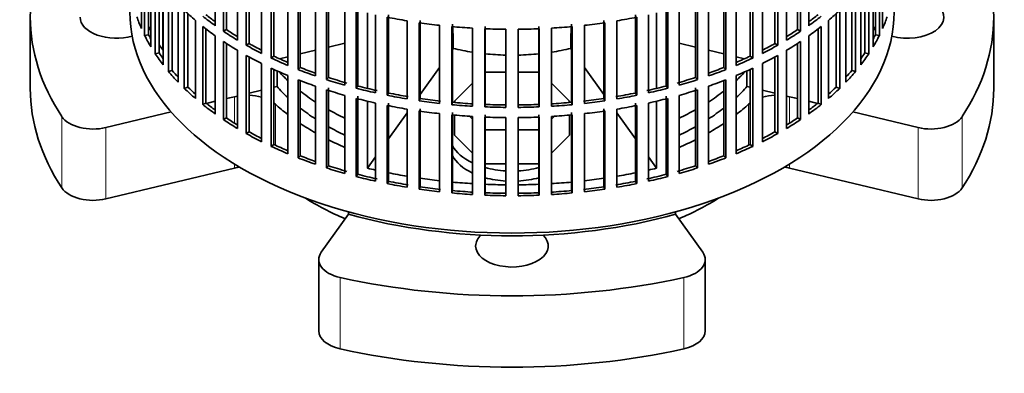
# Model space of a CAD drawing. Header units: millimetres. Extents: x -304 to -45, y -444 to 1021.
# Tile 2 of 29: x -93 to -45, y -442 to -425. Entities that reach past the tile are written whole.
import ezdxf

# ---------------------------------------------------------------- set-up
doc = ezdxf.new("R2010")
doc.units = ezdxf.units.MM
for name, color, linetype in [('VSI134_ADATTATOR', 7, 'Continuous'), ('VSI134_FILTRO_A', 7, 'Continuous'), ('VSI134_SUPPORTO_', 7, 'Continuous')]:
    doc.layers.add(name, color=color, linetype=linetype)

# ---------------------------------------------------------------- blocks, each defined once
blk = doc.blocks.new('SE4')
at = {"layer": 'VSI134_ADATTATOR', "color": 7, "linetype": 'Continuous', "lineweight": 35}
for p, q in [((-92.29, -425.352), (-92.29, -428.782)), ((-45.89, -428.782), (-45.89, -425.352)), ((-69.393, -427.997), (-70.383, -427.997)), ((-67.797, -427.997), (-68.787, -427.997)), ((-70.995, -428.516), (-71.861, -429.383)), ((-66.319, -429.383), (-67.185, -428.516)), ((-83.378, -429.394), (-83.803, -429.496)), ((-82.45, -429.172), (-82.841, -429.266)), ((-71.861, -429.383), (-71.787, -429.457)), ((-71.861, -429.383), (-71.861, -429.451)), ((-66.393, -429.457), (-66.319, -429.383)), ((-66.319, -429.383), (-66.319, -429.451)), ((-55.339, -429.266), (-55.73, -429.172)), ((-54.377, -429.496), (-54.802, -429.394)), ((-85.508, -429.904), (-88.655, -430.656)), ((-71.861, -430.057), (-71.861, -431.016)), ((-66.319, -430.057), (-66.319, -431.016)), ((-49.525, -430.656), (-52.672, -429.904)), ((-71.131, -430.113), (-70.995, -430.249)), ((-67.185, -430.249), (-67.049, -430.113)), ((-71.861, -431.016), (-70.995, -431.882)), ((-70.383, -430.768), (-69.393, -430.768)), ((-68.787, -430.768), (-67.797, -430.768)), ((-67.185, -431.882), (-66.319, -431.016)), ((-70.383, -432.401), (-69.393, -432.401)), ((-68.787, -432.401), (-67.797, -432.401)), ((-82.45, -432.602), (-88.655, -434.086)), ((-49.525, -434.086), (-55.73, -432.602)), ((-78.277, -436.649), (-76.968, -434.825)), ((-61.212, -434.825), (-59.903, -436.649)), ((-78.398, -437.002), (-78.398, -440.431)), ((-59.782, -440.431), (-59.782, -437.002))]:
    blk.add_line(p, q, dxfattribs=at)
at = {"layer": 'VSI134_ADATTATOR', "color": 4, "linetype": 'Continuous', "lineweight": 9}
for p, q in [((-82.45, -429.172), (-82.45, -430.447)), ((-80.487, -429.53), (-80.487, -431.504)), ((-57.693, -429.53), (-57.693, -431.504)), ((-55.73, -429.172), (-55.73, -430.447)), ((-90.762, -433.562), (-90.762, -430.133)), ((-47.418, -430.133), (-47.418, -433.562)), ((-88.655, -434.086), (-88.655, -430.656)), ((-49.525, -430.656), (-49.525, -434.086)), ((-82.45, -432.412), (-82.45, -432.602)), ((-55.73, -432.412), (-55.73, -432.602)), ((-77.369, -437.865), (-77.369, -441.294)), ((-60.811, -441.294), (-60.811, -437.865))]:
    blk.add_line(p, q, dxfattribs=at)
at = {"layer": 'VSI134_ADATTATOR', "color": 7, "linetype": 'Continuous', "lineweight": 35}
for centre, major_axis, start_param, end_param in [((-69.09, -425.352), (23.2, 0), 2.776675, 3.50651), ((-69.09, -425.352), (-23.2, 0), 2.776675, 3.50651), ((-50.04, -425.352), (-1.75, 0), 1.122102, 5.092936), ((-88.14, -425.352), (-1.75, 0), 0, 2.019491), ((-69.09, -424.536), (12.7, 0), 3.630183, 3.695596), ((-69.09, -424.536), (12.7, 0), -0.554004, -0.48859), ((-69.09, -428.782), (23.2, 0), 3.141593, 3.50651), ((-81.837, -430.026), (-1.6, 0), 4.266778, 4.65767), ((-69.09, -425.352), (-12.7, 0), 0.471521, 0.554004), ((-69.09, -424.536), (12.7, 0), 3.780241, 3.871917), ((-69.09, -424.536), (12.7, 0), -0.730324, -0.638648), ((-69.09, -425.352), (-12.7, 0), -3.695596, -3.613113), ((-56.343, -430.026), (-1.6, 0), 4.767108, 5.158), ((-69.09, -428.782), (-23.2, 0), 2.776675, 3.141593), ((-81.837, -430.026), (-1.6, 0), -1.26882, -1.178097), ((-81.837, -430.026), (-1.6, 0), 3.70734, 3.789981), ((-69.09, -425.352), (-13.5, 0), 0.565747, 0.643452), ((-69.09, -425.352), (13.5, 0), -0.643452, -0.565747), ((-56.343, -430.026), (-1.6, 0), -0.648388, -0.565747), ((-56.343, -430.026), (-1.6, 0), 4.31969, 4.410413), ((-69.09, -425.352), (-12.7, 0), 0.638648, 0.730324), ((-69.09, -424.536), (12.7, 0), 3.942033, 4.025905), ((-69.09, -424.536), (12.7, 0), -0.884313, -0.800441), ((-69.09, -425.352), (-12.7, 0), -3.871917, -3.780241), ((-89.268, -429.803), (-1.6, 0), 0.364918, 1.963495), ((-69.09, -425.352), (-13.5, 0), 0.71465, 0.794261), ((-69.09, -425.352), (13.5, 0), -0.794261, -0.71465), ((-48.912, -429.803), (1.6, 0), 4.31969, 5.918268), ((-69.09, -425.352), (-12.7, 0), 0.800441, 0.884313), ((-69.09, -425.352), (-12.7, 0), -4.025905, -3.942033), ((-69.09, -425.352), (-13.5, 0), 0.856451, 0.93196), ((-69.09, -425.352), (13.5, 0), -0.93196, -0.856451), ((-69.09, -431.016), (3, 0), 3.436597, 4.024349), ((-69.09, -431.505), (3, 0), 3.436597, 4.024349), ((-81.837, -433.455), (-1.6, 0), 4.946659, 5.105088), ((-69.09, -431.016), (3, 0), 4.266752, 4.611291), ((-69.09, -431.016), (3, 0), 4.813487, 5.158026), ((-56.343, -433.455), (-1.6, 0), 4.31969, 4.478119), ((-69.09, -431.505), (3, 0), 4.266752, 4.611291), ((-69.09, -431.505), (3, 0), 4.813487, 5.158026), ((-89.268, -433.232), (-1.6, 0), 0.364918, 1.963495), ((-48.912, -433.232), (1.6, 0), 4.31969, 5.918268), ((-69.09, -428.782), (-13.5, 0), 0.739599, 0.933211), ((-69.09, -428.782), (13.5, 0), -0.933211, -0.739599), ((-69.09, -436.351), (-1.75, 0), 0, 3.689392), ((-69.09, -436.351), (-1.75, 0), 5.735386, 6.283185), ((-76.798, -437.002), (1.6, 0), 2.748894, 4.347471), ((-61.382, -437.002), (-1.6, 0), 1.935714, 3.534292), ((-69.09, -425.352), (23.2, 0), 4.347471, 5.077307), ((-76.798, -440.431), (1.6, 0), 3.141593, 4.347471), ((-61.382, -440.431), (-1.6, 0), 1.935714, 3.141593), ((-69.09, -428.782), (-23.2, 0), 1.205879, 1.935714)]:
    blk.add_ellipse(centre, major_axis=major_axis, ratio=0.57735, start_param=start_param, end_param=end_param, dxfattribs=at)
at = {"layer": 'VSI134_FILTRO_A', "color": 7, "linetype": 'Continuous', "lineweight": 35}
for p, q in [((-83.378, -422.003), (-83.378, -425.759)), ((-54.802, -422.003), (-54.802, -425.759)), ((-86.939, -422.136), (-86.939, -425.891)), ((-86.782, -422.473), (-86.782, -426.229)), ((-82.989, -422.271), (-82.989, -426.027)), ((-82.841, -422.368), (-82.841, -425.949)), ((-55.339, -422.368), (-55.339, -425.949)), ((-55.191, -422.271), (-55.191, -426.027)), ((-51.398, -422.473), (-51.398, -426.229)), ((-51.241, -422.136), (-51.241, -425.891)), ((-86.591, -422.834), (-86.591, -426.194)), ((-82.313, -422.697), (-82.313, -426.453)), ((-81.885, -422.944), (-81.885, -426.7)), ((-56.295, -422.944), (-56.295, -426.7)), ((-55.867, -422.697), (-55.867, -426.453)), ((-51.589, -422.834), (-51.589, -426.194)), ((-86.482, -423.024), (-86.482, -426.78)), ((-86.274, -423.352), (-86.274, -427.108)), ((-81.75, -423.019), (-81.75, -426.615)), ((-81.148, -423.334), (-81.148, -427.09)), ((-57.032, -423.334), (-57.032, -427.09)), ((-56.43, -423.019), (-56.43, -426.615)), ((-51.906, -423.352), (-51.906, -427.108)), ((-51.698, -423.024), (-51.698, -426.78)), ((-86.09, -423.62), (-86.09, -427.064)), ((-85.892, -423.886), (-85.892, -427.642)), ((-80.684, -423.559), (-80.684, -427.315)), ((-80.562, -423.615), (-80.562, -427.223)), ((-79.89, -423.91), (-79.89, -427.666)), ((-58.29, -423.91), (-58.29, -427.666)), ((-57.618, -423.615), (-57.618, -427.223)), ((-57.496, -423.559), (-57.496, -427.315)), ((-52.288, -423.886), (-52.288, -427.642)), ((-52.09, -423.62), (-52.09, -427.064)), ((-85.636, -424.203), (-85.636, -427.959)), ((-79.394, -424.111), (-79.394, -427.867)), ((-79.287, -424.152), (-79.287, -427.769)), ((-58.893, -424.152), (-58.893, -427.769)), ((-58.786, -424.111), (-58.786, -427.867)), ((-52.544, -424.203), (-52.544, -427.959)), ((-85.458, -424.408), (-85.458, -427.905)), ((-85.174, -424.715), (-85.174, -428.471)), ((-78.551, -424.421), (-78.551, -428.177)), ((-78.027, -424.596), (-78.027, -428.352)), ((-77.934, -424.493), (-77.934, -428.249)), ((-77.14, -424.862), (-77.14, -428.618)), ((-61.04, -424.862), (-61.04, -428.618)), ((-60.246, -424.493), (-60.246, -428.249)), ((-60.153, -424.596), (-60.153, -428.352)), ((-59.629, -424.421), (-59.629, -428.177)), ((-53.006, -424.715), (-53.006, -428.471)), ((-52.722, -424.408), (-52.722, -427.905)), ((-84.871, -425.018), (-84.871, -428.773)), ((-84.703, -425.177), (-84.703, -428.711)), ((-76.591, -425.01), (-76.591, -428.766)), ((-76.514, -424.903), (-76.514, -428.659)), ((-75.667, -425.231), (-75.667, -428.987)), ((-75.038, -425.24), (-75.038, -428.996)), ((-63.142, -425.24), (-63.142, -428.996)), ((-62.513, -425.231), (-62.513, -428.987)), ((-61.666, -424.903), (-61.666, -428.659)), ((-61.589, -425.01), (-61.589, -428.766)), ((-53.477, -425.177), (-53.477, -428.711)), ((-53.309, -425.018), (-53.309, -428.773)), ((-84.334, -425.505), (-84.334, -429.26)), ((-83.987, -425.791), (-83.987, -429.547)), ((-75.098, -425.351), (-75.098, -429.106)), ((-74.144, -425.524), (-74.144, -429.28)), ((-73.559, -425.615), (-73.559, -429.371)), ((-73.516, -425.502), (-73.516, -429.258)), ((-72.583, -425.74), (-72.583, -429.495)), ((-71.987, -425.8), (-71.987, -429.556)), ((-71.96, -425.686), (-71.96, -429.442)), ((-70.383, -425.791), (-70.383, -429.547)), ((-67.797, -425.791), (-67.797, -429.547)), ((-66.22, -425.686), (-66.22, -429.442)), ((-66.193, -425.8), (-66.193, -429.556)), ((-65.597, -425.74), (-65.597, -429.495)), ((-64.664, -425.502), (-64.664, -429.258)), ((-64.621, -425.615), (-64.621, -429.371)), ((-64.036, -425.524), (-64.036, -429.28)), ((-63.082, -425.351), (-63.082, -429.106)), ((-54.193, -425.791), (-54.193, -429.547)), ((-53.846, -425.505), (-53.846, -429.26)), ((-86.591, -426.194), (-86.782, -426.229)), ((-83.828, -425.915), (-83.828, -429.476)), ((-83.378, -426.249), (-83.378, -430.005)), ((-82.841, -425.949), (-82.989, -426.027)), ((-70.995, -425.876), (-70.995, -429.632)), ((-70.392, -425.906), (-70.392, -429.662)), ((-69.393, -425.931), (-69.393, -429.687)), ((-68.787, -425.931), (-68.787, -429.687)), ((-67.788, -425.906), (-67.788, -429.662)), ((-67.185, -425.876), (-67.185, -429.632)), ((-55.339, -425.949), (-55.191, -426.027)), ((-54.802, -426.249), (-54.802, -430.005)), ((-54.352, -425.915), (-54.352, -429.476)), ((-51.589, -426.194), (-51.398, -426.229)), ((-82.989, -426.517), (-82.989, -430.273)), ((-82.841, -426.614), (-82.841, -430.195)), ((-81.75, -426.615), (-81.885, -426.7)), ((-56.43, -426.615), (-56.295, -426.7)), ((-55.339, -426.614), (-55.339, -430.195)), ((-55.191, -426.517), (-55.191, -430.273)), ((-86.09, -427.064), (-86.274, -427.108)), ((-82.313, -426.942), (-82.313, -430.698)), ((-81.885, -427.19), (-81.885, -430.946)), ((-80.562, -427.223), (-80.684, -427.315)), ((-57.618, -427.223), (-57.496, -427.315)), ((-56.295, -427.19), (-56.295, -430.946)), ((-55.867, -426.942), (-55.867, -430.698)), ((-52.09, -427.064), (-51.906, -427.108)), ((-81.75, -427.264), (-81.75, -430.86)), ((-81.148, -427.58), (-81.148, -431.336)), ((-57.032, -427.58), (-57.032, -431.336)), ((-56.43, -427.264), (-56.43, -430.86)), ((-85.458, -427.905), (-85.636, -427.959)), ((-80.684, -427.804), (-80.684, -431.56)), ((-80.562, -427.861), (-80.562, -431.469)), ((-79.89, -428.156), (-79.89, -431.912)), ((-79.287, -427.769), (-79.394, -427.867)), ((-58.893, -427.769), (-58.786, -427.867)), ((-58.29, -428.156), (-58.29, -431.912)), ((-57.618, -427.861), (-57.618, -431.469)), ((-57.496, -427.804), (-57.496, -431.56)), ((-52.722, -427.905), (-52.544, -427.959)), ((-79.394, -428.356), (-79.394, -432.112)), ((-79.287, -428.398), (-79.287, -432.015)), ((-77.934, -428.249), (-78.027, -428.352)), ((-76.514, -428.659), (-76.591, -428.766)), ((-61.666, -428.659), (-61.589, -428.766)), ((-60.246, -428.249), (-60.153, -428.352)), ((-58.893, -428.398), (-58.893, -432.015)), ((-58.786, -428.356), (-58.786, -432.112)), ((-84.703, -428.711), (-84.871, -428.773)), ((-78.551, -428.667), (-78.551, -432.423)), ((-78.027, -428.841), (-78.027, -432.597)), ((-77.934, -428.739), (-77.934, -432.495)), ((-77.14, -429.108), (-77.14, -432.864)), ((-75.038, -428.996), (-75.098, -429.106)), ((-63.142, -428.996), (-63.082, -429.106)), ((-61.04, -429.108), (-61.04, -432.864)), ((-60.246, -428.739), (-60.246, -432.495)), ((-60.153, -428.841), (-60.153, -432.597)), ((-59.629, -428.667), (-59.629, -432.423)), ((-53.477, -428.711), (-53.309, -428.773)), ((-83.828, -429.476), (-83.987, -429.547)), ((-76.591, -429.256), (-76.591, -433.012)), ((-76.514, -429.149), (-76.514, -432.905)), ((-75.667, -429.477), (-75.667, -433.233)), ((-75.098, -429.596), (-75.098, -433.352)), ((-75.038, -429.486), (-75.038, -433.242)), ((-73.516, -429.258), (-73.559, -429.371)), ((-71.96, -429.442), (-71.987, -429.556)), ((-70.383, -429.547), (-70.392, -429.662)), ((-67.797, -429.547), (-67.788, -429.662)), ((-66.22, -429.442), (-66.193, -429.556)), ((-64.664, -429.258), (-64.621, -429.371)), ((-63.142, -429.486), (-63.142, -433.242)), ((-63.082, -429.596), (-63.082, -433.352)), ((-62.513, -429.477), (-62.513, -433.233)), ((-61.666, -429.149), (-61.666, -432.905)), ((-61.589, -429.256), (-61.589, -433.012)), ((-54.352, -429.476), (-54.193, -429.547)), ((-74.144, -429.77), (-74.144, -433.526)), ((-73.559, -429.86), (-73.559, -433.616)), ((-73.516, -429.748), (-73.516, -433.504)), ((-72.583, -429.985), (-72.583, -433.741)), ((-71.987, -430.046), (-71.987, -433.802)), ((-71.96, -429.932), (-71.96, -433.687)), ((-70.383, -430.037), (-70.383, -433.792)), ((-67.797, -430.037), (-67.797, -433.792)), ((-66.22, -429.932), (-66.22, -433.687)), ((-66.193, -430.046), (-66.193, -433.802)), ((-65.597, -429.985), (-65.597, -433.741)), ((-64.664, -429.748), (-64.664, -433.504)), ((-64.621, -429.86), (-64.621, -433.616)), ((-64.036, -429.77), (-64.036, -433.526)), ((-82.841, -430.195), (-82.989, -430.273)), ((-70.995, -430.121), (-70.995, -433.877)), ((-70.392, -430.152), (-70.392, -433.908)), ((-69.393, -430.177), (-69.393, -433.933)), ((-68.787, -430.177), (-68.787, -433.933)), ((-67.788, -430.152), (-67.788, -433.908)), ((-67.185, -430.121), (-67.185, -433.877)), ((-55.339, -430.195), (-55.191, -430.273)), ((-81.75, -430.86), (-81.885, -430.946)), ((-56.43, -430.86), (-56.295, -430.946)), ((-80.562, -431.469), (-80.684, -431.56)), ((-57.618, -431.469), (-57.496, -431.56)), ((-79.287, -432.015), (-79.394, -432.112)), ((-58.893, -432.015), (-58.786, -432.112)), ((-77.934, -432.495), (-78.027, -432.597)), ((-76.514, -432.905), (-76.591, -433.012)), ((-61.666, -432.905), (-61.589, -433.012)), ((-60.246, -432.495), (-60.153, -432.597)), ((-75.038, -433.242), (-75.098, -433.352)), ((-63.142, -433.242), (-63.082, -433.352)), ((-73.516, -433.504), (-73.559, -433.616)), ((-71.96, -433.687), (-71.987, -433.802)), ((-70.383, -433.792), (-70.392, -433.908)), ((-67.797, -433.792), (-67.788, -433.908)), ((-66.22, -433.687), (-66.193, -433.802)), ((-64.664, -433.504), (-64.621, -433.616))]:
    blk.add_line(p, q, dxfattribs=at)
for centre, major_axis, start_param, end_param in [((-69.09, -425.107), (-18.4, 0), 0, 3.141593), ((-69.09, -423.311), (-18.4, 0), 0.190989, 0.245343), ((-69.09, -419.555), (-18.4, 0), 0.540055, 0.594409), ((-69.09, -419.065), (-18.4, 0), 0.627321, 0.681676), ((-69.09, -419.065), (-18.2, 0), 0.627022, 0.668018), ((-69.09, -419.065), (18.2, 0), -0.668018, -0.627022), ((-69.09, -419.065), (18.4, 0), -0.681676, -0.627321), ((-69.09, -419.555), (18.4, 0), -0.594409, -0.540055), ((-69.09, -423.311), (18.4, 0), -0.245343, -0.190989), ((-69.09, -419.555), (-18.4, 0), 0.627321, 0.681676), ((-69.09, -415.31), (-18.4, 0), 1.238186, 1.292541), ((-69.09, -415.31), (-18.4, 0), 1.325453, 1.379807), ((-69.09, -415.31), (-18.4, 0), 1.412719, 1.467074), ((-69.09, -415.31), (18.4, 0), -1.467074, -1.412719), ((-69.09, -415.31), (18.4, 0), -1.379807, -1.325453), ((-69.09, -415.31), (18.4, 0), -1.292541, -1.238186), ((-69.09, -419.555), (18.4, 0), -0.681676, -0.627321), ((-69.09, -423.311), (-18.4, 0), 0.278255, 0.33261), ((-69.09, -423.311), (-18.2, 0), 0.277957, 0.299174), ((-69.09, -419.065), (-18.4, 0), 0.714588, 0.768942), ((-69.09, -419.065), (-18.2, 0), 0.714289, 0.757518), ((-69.09, -415.31), (-18.4, 0), 1.499986, 1.55434), ((-69.09, -415.31), (18.4, 0), 4.728845, 4.783199), ((-69.09, -419.065), (18.2, 0), -0.757518, -0.714289), ((-69.09, -419.065), (18.4, 0), -0.768942, -0.714588), ((-69.09, -423.311), (18.2, 0), -0.299174, -0.277957), ((-69.09, -423.311), (18.4, 0), -0.33261, -0.278255), ((-69.09, -419.555), (-18.4, 0), 0.714588, 0.768942), ((-69.09, -419.065), (-18.4, 0), 0.801854, 0.856209), ((-69.09, -419.065), (-18.2, 0), 0.801555, 0.846635), ((-69.09, -419.065), (18.2, 0), -0.846635, -0.801555), ((-69.09, -419.065), (18.4, 0), -0.856209, -0.801854), ((-69.09, -419.555), (18.4, 0), -0.768942, -0.714588), ((-69.09, -423.311), (-18.4, 0), 0.365522, 0.419876), ((-69.09, -423.311), (-18.2, 0), 0.365223, 0.394539), ((-69.09, -419.555), (-18.4, 0), 0.801854, 0.856209), ((-69.09, -419.065), (-18.2, 0), 0.888822, 0.935485), ((-69.09, -419.065), (18.2, 0), -0.935485, -0.888822), ((-69.09, -419.555), (18.4, 0), -0.856209, -0.801854), ((-69.09, -423.311), (18.2, 0), -0.394539, -0.365223), ((-69.09, -423.311), (18.4, 0), -0.419876, -0.365522), ((-69.09, -419.065), (-18.4, 0), 0.889121, 0.943475), ((-69.09, -419.065), (18.4, 0), -0.943475, -0.889121), ((-69.09, -423.311), (-18.4, 0), 0.452788, 0.507143), ((-69.09, -423.311), (-18.2, 0), 0.45249, 0.486998), ((-69.09, -419.555), (-18.4, 0), 0.889121, 0.943475), ((-69.09, -419.065), (-18.4, 0), 0.976387, 1.030742), ((-69.09, -419.065), (-18.2, 0), 0.976088, 1.024141), ((-69.09, -419.065), (18.2, 0), -1.024141, -0.976088), ((-69.09, -419.065), (18.4, 0), -1.030742, -0.976387), ((-69.09, -419.555), (18.4, 0), -0.943475, -0.889121), ((-69.09, -423.311), (18.2, 0), -0.486998, -0.45249), ((-69.09, -423.311), (18.4, 0), -0.507143, -0.452788), ((-69.09, -419.555), (-18.4, 0), 0.976387, 1.030742), ((-69.09, -419.065), (-18.4, 0), 1.063654, 1.118008), ((-69.09, -419.065), (-18.2, 0), 1.063355, 1.118307), ((-69.09, -419.065), (-18.2, 0), 1.150621, 1.205573), ((-69.09, -419.065), (18.2, 0), -1.205573, -1.150621), ((-69.09, -419.065), (18.2, 0), -1.118307, -1.063355), ((-69.09, -419.065), (18.4, 0), -1.118008, -1.063654), ((-69.09, -419.555), (18.4, 0), -1.030742, -0.976387), ((-69.09, -423.311), (-18.4, 0), 0.540055, 0.594409), ((-69.09, -423.311), (-18.2, 0), 0.539756, 0.577951), ((-69.09, -419.555), (-18.4, 0), 1.063654, 1.118008), ((-69.09, -419.065), (-18.4, 0), 1.15092, 1.205275), ((-69.09, -419.065), (-18.4, 0), 1.238186, 1.292541), ((-69.09, -419.065), (-18.2, 0), 1.237888, 1.29284), ((-69.09, -419.065), (18.2, 0), -1.29284, -1.237888), ((-69.09, -419.065), (18.4, 0), -1.292541, -1.238186), ((-69.09, -419.065), (18.4, 0), -1.205275, -1.15092), ((-69.09, -419.555), (18.4, 0), -1.118008, -1.063654), ((-69.09, -423.311), (18.2, 0), -0.577951, -0.539756), ((-69.09, -423.311), (18.4, 0), -0.594409, -0.540055), ((-69.09, -423.311), (-18.4, 0), 0.627321, 0.681676), ((-69.09, -423.311), (-18.2, 0), 0.627022, 0.668018), ((-69.09, -419.555), (-18.4, 0), 1.15092, 1.205275), ((-69.09, -419.555), (-18.4, 0), 1.238186, 1.292541), ((-69.09, -419.065), (-18.4, 0), 1.325453, 1.379807), ((-69.09, -419.065), (-18.2, 0), 1.325154, 1.380106), ((-69.09, -419.065), (-18.4, 0), 1.412719, 1.467074), ((-69.09, -419.065), (-18.2, 0), 1.412421, 1.467373), ((-69.09, -419.065), (-18.2, 0), 1.499687, 1.554639), ((-69.09, -419.065), (18.2, 0), 4.728546, 4.783498), ((-69.09, -419.065), (18.2, 0), -1.467373, -1.412421), ((-69.09, -419.065), (18.4, 0), -1.467074, -1.412719), ((-69.09, -419.065), (18.2, 0), -1.380106, -1.325154), ((-69.09, -419.065), (18.4, 0), -1.379807, -1.325453), ((-69.09, -419.555), (18.4, 0), -1.292541, -1.238186), ((-69.09, -419.555), (18.4, 0), -1.205275, -1.15092), ((-69.09, -423.311), (18.2, 0), -0.668018, -0.627022), ((-69.09, -423.311), (18.4, 0), -0.681676, -0.627321), ((-69.09, -419.555), (-18.4, 0), 1.325453, 1.379807), ((-69.09, -419.555), (-18.4, 0), 1.412719, 1.467074), ((-69.09, -419.065), (-18.4, 0), 1.499986, 1.55434), ((-69.09, -419.065), (18.4, 0), 4.728845, 4.783199), ((-69.09, -419.555), (18.4, 0), -1.467074, -1.412719), ((-69.09, -419.555), (18.4, 0), -1.379807, -1.325453), ((-69.09, -423.311), (-18.4, 0), 0.714588, 0.768942), ((-69.09, -423.311), (-18.2, 0), 0.714289, 0.757518), ((-69.09, -419.555), (-18.4, 0), 1.499986, 1.55434), ((-69.09, -419.555), (18.4, 0), 4.728845, 4.783199), ((-69.09, -423.311), (18.2, 0), -0.757518, -0.714289), ((-69.09, -423.311), (18.4, 0), -0.768942, -0.714588), ((-69.09, -423.311), (-18.4, 0), 0.801854, 0.856209), ((-69.09, -423.311), (-18.2, 0), 0.801555, 0.846635), ((-69.09, -423.311), (18.2, 0), -0.846635, -0.801555), ((-69.09, -423.311), (18.4, 0), -0.856209, -0.801854), ((-69.09, -423.311), (-18.2, 0), 0.888822, 0.935485), ((-69.09, -423.311), (18.2, 0), -0.935485, -0.888822), ((-69.09, -423.311), (-18.4, 0), 0.889121, 0.943475), ((-69.09, -423.311), (18.4, 0), -0.943475, -0.889121), ((-69.09, -423.311), (-18.4, 0), 0.976387, 1.030742), ((-69.09, -423.311), (-18.2, 0), 0.976088, 1.024141), ((-69.09, -423.311), (18.2, 0), -1.024141, -0.976088), ((-69.09, -423.311), (18.4, 0), -1.030742, -0.976387), ((-69.09, -423.311), (-18.4, 0), 1.063654, 1.118008), ((-69.09, -423.311), (-18.2, 0), 1.063355, 1.118307), ((-69.09, -423.311), (-18.2, 0), 1.150621, 1.205573), ((-69.09, -423.311), (18.2, 0), -1.205573, -1.150621), ((-69.09, -423.311), (18.2, 0), -1.118307, -1.063355), ((-69.09, -423.311), (18.4, 0), -1.118008, -1.063654), ((-69.09, -423.311), (-18.4, 0), 1.15092, 1.205275), ((-69.09, -423.311), (-18.4, 0), 1.238186, 1.292541), ((-69.09, -423.311), (-18.2, 0), 1.237888, 1.29284), ((-69.09, -423.311), (18.2, 0), -1.29284, -1.237888), ((-69.09, -423.311), (18.4, 0), -1.292541, -1.238186), ((-69.09, -423.311), (18.4, 0), -1.205275, -1.15092), ((-69.09, -423.311), (-18.4, 0), 1.325453, 1.379807), ((-69.09, -423.311), (-18.2, 0), 1.325154, 1.380106), ((-69.09, -423.311), (-18.4, 0), 1.412719, 1.467074), ((-69.09, -423.311), (-18.2, 0), 1.412421, 1.467373), ((-69.09, -423.311), (-18.2, 0), 1.499687, 1.554639), ((-69.09, -423.311), (18.2, 0), 4.728546, 4.783498), ((-69.09, -423.311), (18.2, 0), -1.467373, -1.412421), ((-69.09, -423.311), (18.4, 0), -1.467074, -1.412719), ((-69.09, -423.311), (18.2, 0), -1.380106, -1.325154), ((-69.09, -423.311), (18.4, 0), -1.379807, -1.325453), ((-69.09, -423.311), (-18.4, 0), 1.499986, 1.55434), ((-69.09, -423.311), (18.4, 0), 4.728845, 4.783199)]:
    blk.add_ellipse(centre, major_axis=major_axis, ratio=0.57735, start_param=start_param, end_param=end_param, dxfattribs=at)
at = {"layer": 'VSI134_SUPPORTO_', "color": 7, "linetype": 'Continuous', "lineweight": 35}
for p, q in [((-85.905, -426.924), (-85.905, -423.869)), ((-76.055, -428.773), (-76.055, -425.142)), ((-62.125, -425.142), (-62.125, -428.773)), ((-77.14, -426.596), (-77.934, -426.786)), ((-61.04, -426.596), (-60.246, -426.786)), ((-78.551, -426.933), (-79.287, -427.109)), ((-71.96, -426.904), (-71.922, -426.85)), ((-66.258, -426.85), (-66.22, -426.904)), ((-59.629, -426.933), (-58.893, -427.109)), ((-79.89, -427.254), (-80.288, -427.349)), ((-58.29, -427.254), (-57.892, -427.349)), ((-80.404, -428.683), (-80.404, -427.933)), ((-73.516, -429.072), (-72.583, -427.771)), ((-65.597, -427.771), (-64.664, -429.072)), ((-57.776, -428.683), (-57.776, -427.933)), ((-81.75, -429.005), (-81.148, -428.861)), ((-80.562, -428.721), (-80.404, -428.683)), ((-57.618, -428.721), (-57.776, -428.683)), ((-56.43, -429.005), (-57.032, -428.861)), ((-83.803, -429.496), (-83.378, -429.394)), ((-82.841, -429.266), (-82.313, -429.14)), ((-76.055, -432.611), (-76.055, -429.388)), ((-62.125, -429.388), (-62.125, -432.611)), ((-55.339, -429.266), (-55.867, -429.14)), ((-54.377, -429.496), (-54.802, -429.394)), ((-75.038, -431.193), (-74.144, -429.948)), ((-64.036, -429.948), (-63.142, -431.193)), ((-76.055, -432.611), (-75.667, -432.07)), ((-62.513, -432.07), (-62.125, -432.611)), ((-76.968, -434.708), (-76.968, -434.825)), ((-61.212, -434.825), (-61.212, -434.708))]:
    blk.add_line(p, q, dxfattribs=at)
for centre, major_axis, ratio, start_param, end_param in [((-69.09, -422.903), (18.2, 0), 0.57735, 3.419549, 3.440767), ((-79.193, -437.004), (4.419, 18.479), 0.31246, -0.916318, -0.847251), ((-58.987, -437.004), (-4.419, 18.479), 0.31246, 0.847251, 0.916318), ((-69.09, -422.903), (-18.2, 0), 0.57735, -3.440767, -3.419549), ((-69.09, -422.903), (18.2, 0), 0.57735, 3.506816, 3.534292), ((-69.09, -422.903), (7.4, 0), 0.57735, 4.31969, 4.452015), ((-69.09, -422.903), (7.4, 0), 0.57735, 4.536745, 4.671462), ((-69.09, -422.903), (7.4, 0), 0.57735, 4.753316, 4.888033), ((-69.09, -422.903), (7.4, 0), 0.57735, -1.310423, -1.178097), ((-69.09, -422.903), (18.2, 0), 0.57735, 4.31969, 4.342658), ((-69.09, -422.903), (18.2, 0), 0.57735, 4.37948, 4.430993), ((-69.09, -422.903), (18.2, 0), 0.57735, -1.2894, -1.237888), ((-69.09, -422.903), (18.2, 0), 0.57735, -1.201065, -1.178097), ((-69.09, -422.903), (18.2, 0), 0.57735, 4.466747, 4.519275), ((-69.09, -422.903), (18.2, 0), 0.57735, 4.554013, 4.607523), ((-69.09, -422.903), (18.2, 0), 0.57735, 4.64128, 4.695752), ((-69.09, -422.903), (18.2, 0), 0.57735, 4.729026, 4.783498), ((-69.09, -422.903), (18.2, 0), 0.57735, -1.46593, -1.412421), ((-69.09, -422.903), (18.2, 0), 0.57735, -1.377682, -1.325154), ((-69.09, -425.352), (-18.2, 0), 0.57735, 1.123125, 2.018468)]:
    blk.add_ellipse(centre, major_axis=major_axis, ratio=ratio, start_param=start_param, end_param=end_param, dxfattribs=at)

msp = doc.modelspace()

# ---------------------------------------------------------------- block references
msp.add_blockref('SE4', (0, 0))

doc.saveas('drawing.dxf')
